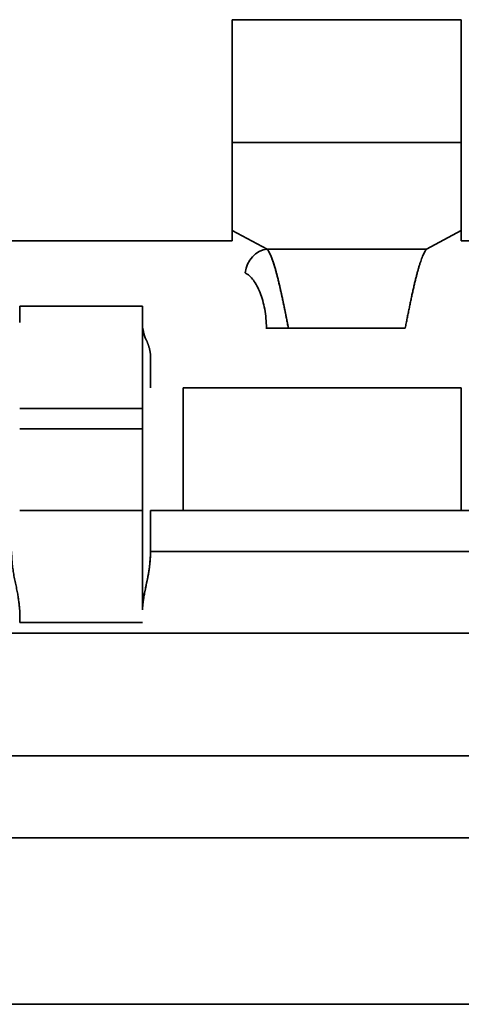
# Model space of a CAD drawing. Header units: inches. Extents: x 2.9 to 36.1, y -1.9 to 23.5.
# Tile 16 of 30: x 16.3293 to 16.3505, y 5.019 to 5.0664. Entities that reach past the tile are written whole.
import ezdxf

# ---------------------------------------------------------------- set-up
doc = ezdxf.new("R2010")
doc.units = ezdxf.units.IN
doc.header["$MEASUREMENT"] = 0
doc.layers.add('Visible Edges(ANSI)', color=7, linetype='Continuous', lineweight=35)

msp = doc.modelspace()

# ---------------------------------------------------------------- linework, layer by layer
at = {"layer": 'Visible Edges(ANSI)'}
for p, q in [((16.35053933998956, 5.066420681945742), (16.33951571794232, 5.066420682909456)), ((16.35053933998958, 5.066420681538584), (16.33951571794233, 5.066420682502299)), ((16.33951572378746, 5.06051517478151), (16.35053934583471, 5.060515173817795)), ((16.35053934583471, 5.060515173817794), (16.33951572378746, 5.06051517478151)), ((16.33951572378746, 5.06051517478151), (16.33951572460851, 5.056290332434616)), ((16.35053934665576, 5.0562903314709), (16.35053934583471, 5.060515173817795)), ((16.3395157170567, 5.056290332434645), (16.33951571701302, 5.055790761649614)), ((16.33951572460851, 5.056290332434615), (16.34119287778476, 5.05539154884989)), ((16.34886219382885, 5.055391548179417), (16.35053934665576, 5.0562903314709)), ((16.35053933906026, 5.055790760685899), (16.35053933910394, 5.05629033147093)), ((16.32494879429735, 5.055790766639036), (16.3395157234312, 5.055790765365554)), ((16.35053934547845, 5.055790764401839), (16.36510627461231, 5.055790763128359)), ((16.34119287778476, 5.05539154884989), (16.34886219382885, 5.055391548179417)), ((16.34119287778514, 5.05539137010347), (16.34886219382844, 5.055391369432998)), ((16.32927950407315, 5.051853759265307), (16.32927950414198, 5.05264116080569)), ((16.32927950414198, 5.05264116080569), (16.33518501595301, 5.052641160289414)), ((16.33518501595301, 5.052641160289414), (16.33518501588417, 5.05185375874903)), ((16.33518524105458, 5.038018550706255), (16.33518524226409, 5.05185375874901)), ((16.34784088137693, 5.051588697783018), (16.34221419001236, 5.051588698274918)), ((16.33557876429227, 5.050183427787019), (16.33557876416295, 5.048704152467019)), ((16.33715349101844, 5.048704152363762), (16.33715349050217, 5.042798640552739)), ((16.33715351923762, 5.042798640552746), (16.3371535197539, 5.04870415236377)), ((16.3371535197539, 5.04870415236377), (16.35053934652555, 5.048704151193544)), ((16.35053934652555, 5.048704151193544), (16.35053934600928, 5.042798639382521)), ((16.33518501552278, 5.047719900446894), (16.32927950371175, 5.04771990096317)), ((16.32927950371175, 5.047719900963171), (16.33518501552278, 5.047719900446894)), ((16.33518501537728, 5.046735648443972), (16.32927950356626, 5.046735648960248)), ((16.32927950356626, 5.046735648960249), (16.33518501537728, 5.046735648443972)), ((16.32927950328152, 5.042798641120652), (16.33518501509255, 5.042798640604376)), ((16.32927950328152, 5.042798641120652), (16.33518501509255, 5.042798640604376)), ((16.33557727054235, 5.04279864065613), (16.33715351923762, 5.042798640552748)), ((16.33557876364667, 5.042798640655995), (16.33557876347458, 5.040830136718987)), ((16.35053934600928, 5.042798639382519), (16.33715351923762, 5.042798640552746)), ((16.33715351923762, 5.042798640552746), (16.35053934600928, 5.04279863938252)), ((16.35053934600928, 5.042798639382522), (16.35211559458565, 5.042798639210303)), ((16.33557871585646, 5.040830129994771), (16.35211414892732, 5.040830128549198)), ((16.32927950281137, 5.037420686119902), (16.33518501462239, 5.037420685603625)), ((16.33518501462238, 5.037420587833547), (16.32927950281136, 5.037420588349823)), ((16.3712086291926, 5.036892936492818), (16.24207477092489, 5.036892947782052)), ((16.37120863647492, 5.036893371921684), (16.24207477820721, 5.036893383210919)), ((16.33223224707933, 5.036892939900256), (16.33223224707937, 5.036893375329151)), ((16.24207476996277, 5.030987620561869), (16.37120862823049, 5.030987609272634)), ((16.24207476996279, 5.030987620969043), (16.3712086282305, 5.030987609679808)), ((16.18341336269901, 5.027050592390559), (16.42987005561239, 5.02705057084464)), ((16.18459446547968, 5.019034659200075), (16.42868895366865, 5.019034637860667)), ((16.42868895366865, 5.019034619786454), (16.18459446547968, 5.019034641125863))]:
    msp.add_line(p, q, dxfattribs=at)
for centre, radius, start, end in [((16.33715313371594, 5.048704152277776), 0.0019678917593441, 179.9999950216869, 179.9999950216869), ((16.33518501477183, 5.040829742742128), 0.0039363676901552, 269.9999949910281, 269.999994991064), ((16.35053973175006, 5.04279863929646), 0.0019678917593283, 359.999995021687, 359.999995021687)]:
    msp.add_arc(centre, radius, start, end, dxfattribs=at)
for centre, major_axis, ratio, start_param, end_param in [((16.33951571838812, 5.066420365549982), (-5.162321e-10, -0.0059050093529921), 1e-05, 4.712335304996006, 6.28132042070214), ((16.35053934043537, 5.066420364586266), (-5.162321e-10, -0.0059050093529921), 1e-05, 4.710696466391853, 6.279961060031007), ((16.34119287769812, 5.054250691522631), (0.0005578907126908, 0.0010410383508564), 0.8697964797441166, 0.5521875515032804, 2.006976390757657), ((16.33720382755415, 5.051859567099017), (-0.0020040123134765, -0.0002453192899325), 0.9869535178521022, 6.162697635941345, 6.595388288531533), ((16.34221418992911, 5.051588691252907), (-0.0011811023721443, 1.031925e-10), 1e-05, 4.71238891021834, 5.886321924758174), ((16.33715313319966, 5.042798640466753), (-0.0019678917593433, 1.720385e-10), 1e-05, 4.712207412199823, 5.617555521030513), ((16.32927950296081, 5.040829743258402), (-3.44128e-10, -0.0039363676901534), 1e-05, 0.5219721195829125, 0.7741078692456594)]:
    msp.add_ellipse(centre, major_axis=major_axis, ratio=ratio, start_param=start_param, end_param=end_param, dxfattribs=at)
for points in [[(16.34119287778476, 5.055391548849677), (16.34123543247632, 5.055335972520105), (16.34132054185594, 5.055190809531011), (16.34144820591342, 5.054876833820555), (16.34157586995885, 5.054475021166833), (16.3417035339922, 5.053996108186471), (16.34183119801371, 5.053452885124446), (16.34195886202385, 5.052859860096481), (16.34208652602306, 5.052232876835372), (16.34217163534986, 5.051803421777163), (16.34221419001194, 5.051588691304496)], [(16.34115777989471, 5.051588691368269), (16.34115777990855, 5.051746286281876), (16.34114299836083, 5.052056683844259), (16.34108114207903, 5.052500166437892), (16.34098426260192, 5.05291379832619), (16.34085702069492, 5.053289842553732), (16.34070407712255, 5.053620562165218), (16.34053009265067, 5.053898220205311), (16.34033972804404, 5.054115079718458), (16.34020500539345, 5.054213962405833), (16.34013646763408, 5.05425069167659)]]:
    msp.add_open_spline(points, degree=3, dxfattribs=at)
for points in [[(16.34221419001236, 5.051588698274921), (16.342198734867, 5.051666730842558), (16.34218327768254, 5.051744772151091), (16.34216781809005, 5.051822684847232), (16.34215235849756, 5.051900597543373), (16.34213689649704, 5.051978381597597), (16.34212143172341, 5.052055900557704), (16.34210596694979, 5.052133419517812), (16.34209049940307, 5.052210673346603), (16.34207502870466, 5.052287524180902), (16.34205955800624, 5.0523643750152), (16.34204408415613, 5.052440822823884), (16.34202860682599, 5.052516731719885), (16.34201312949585, 5.052592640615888), (16.34199764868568, 5.05266801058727), (16.34198216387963, 5.052742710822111), (16.34196667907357, 5.052817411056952), (16.34195119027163, 5.052891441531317), (16.34193569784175, 5.052964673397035), (16.34192020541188, 5.053037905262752), (16.34190470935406, 5.053110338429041), (16.34188921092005, 5.053181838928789), (16.34187371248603, 5.053253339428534), (16.34185821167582, 5.053323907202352), (16.34184270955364, 5.053393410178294), (16.34182720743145, 5.053462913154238), (16.3418117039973, 5.053531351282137), (16.34179620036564, 5.053598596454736), (16.34178069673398, 5.053665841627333), (16.34176519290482, 5.053731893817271), (16.34174968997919, 5.053796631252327), (16.34173418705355, 5.053861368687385), (16.34171868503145, 5.053924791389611), (16.34170318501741, 5.053986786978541), (16.34168768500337, 5.054048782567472), (16.34167218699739, 5.05410935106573), (16.34165669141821, 5.05416838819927), (16.34164119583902, 5.054227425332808), (16.34162570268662, 5.054284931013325), (16.34161021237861, 5.054340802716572), (16.3415947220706, 5.054396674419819), (16.34157923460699, 5.054450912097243), (16.34156375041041, 5.054503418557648), (16.34154826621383, 5.054555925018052), (16.3415327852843, 5.054606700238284), (16.3415173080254, 5.054655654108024), (16.34150183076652, 5.054704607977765), (16.34148635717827, 5.054751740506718), (16.3414708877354, 5.054796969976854), (16.34145541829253, 5.054842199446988), (16.34143995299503, 5.054885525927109), (16.34142449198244, 5.05492687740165), (16.34140903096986, 5.054968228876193), (16.34139357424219, 5.055007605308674), (16.34137812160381, 5.055044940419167), (16.34136266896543, 5.055082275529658), (16.34134722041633, 5.055117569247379), (16.34133177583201, 5.055150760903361), (16.34131633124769, 5.055183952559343), (16.34130089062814, 5.05521504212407), (16.34128545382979, 5.055243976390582), (16.34127001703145, 5.055272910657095), (16.3412545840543, 5.055299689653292), (16.34123915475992, 5.055324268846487), (16.34122372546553, 5.055348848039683), (16.34120829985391, 5.05537122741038), (16.34119287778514, 5.055391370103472)], [(16.34886219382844, 5.055391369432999), (16.34884673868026, 5.055371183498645), (16.34883128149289, 5.055348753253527), (16.34881582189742, 5.055324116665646), (16.34880036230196, 5.055299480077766), (16.34878490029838, 5.055272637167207), (16.34876943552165, 5.055243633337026), (16.34875397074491, 5.055214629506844), (16.34873850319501, 5.055183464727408), (16.34872303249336, 5.055150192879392), (16.34870756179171, 5.055116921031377), (16.34869208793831, 5.055081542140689), (16.34867661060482, 5.055044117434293), (16.34866113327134, 5.055006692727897), (16.34864565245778, 5.054967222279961), (16.34863016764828, 5.05492577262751), (16.3486146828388, 5.05488432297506), (16.34859919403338, 5.054840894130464), (16.3485837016, 5.054795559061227), (16.34856820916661, 5.054750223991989), (16.34855271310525, 5.054702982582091), (16.34853721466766, 5.054653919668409), (16.34852171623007, 5.054604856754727), (16.34850621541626, 5.054553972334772), (16.34849071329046, 5.054501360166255), (16.34847521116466, 5.054448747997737), (16.34845970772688, 5.054394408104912), (16.34844420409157, 5.05433844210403), (16.34842870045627, 5.054282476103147), (16.34841319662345, 5.054224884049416), (16.34839769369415, 5.054165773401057), (16.34838219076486, 5.054106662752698), (16.34836668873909, 5.054046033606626), (16.34835118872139, 5.053983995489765), (16.34833568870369, 5.053921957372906), (16.34832019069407, 5.053858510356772), (16.34830469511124, 5.053793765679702), (16.34828919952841, 5.053729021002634), (16.34827370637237, 5.053662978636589), (16.34825821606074, 5.053595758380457), (16.34824272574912, 5.053528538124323), (16.3482272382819, 5.053460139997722), (16.34821175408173, 5.053390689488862), (16.34819626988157, 5.053321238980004), (16.34818078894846, 5.053250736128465), (16.34816531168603, 5.053179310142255), (16.34814983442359, 5.053107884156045), (16.34813436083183, 5.053035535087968), (16.34811889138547, 5.05296239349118), (16.34810342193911, 5.052889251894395), (16.34808795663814, 5.052815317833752), (16.34807249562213, 5.052740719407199), (16.34805703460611, 5.052666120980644), (16.34804157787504, 5.052590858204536), (16.34802612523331, 5.052515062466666), (16.34801067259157, 5.052439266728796), (16.34799522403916, 5.052362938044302), (16.34797977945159, 5.052286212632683), (16.347964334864, 5.052209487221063), (16.34794889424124, 5.052132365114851), (16.34793345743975, 5.052054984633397), (16.34791802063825, 5.051977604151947), (16.34790258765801, 5.051899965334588), (16.34788715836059, 5.051822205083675), (16.34787172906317, 5.05174444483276), (16.34785630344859, 5.051666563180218), (16.34784088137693, 5.05158869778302)], [(16.33537105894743, 5.051018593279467), (16.33537626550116, 5.051007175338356), (16.33538145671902, 5.050995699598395), (16.33538661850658, 5.05098416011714), (16.33539178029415, 5.050972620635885), (16.33539691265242, 5.050961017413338), (16.33540200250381, 5.050949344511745), (16.3354070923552, 5.050937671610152), (16.33541213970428, 5.050925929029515), (16.33541713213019, 5.050914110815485), (16.3354221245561, 5.050902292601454), (16.33542706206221, 5.050890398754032), (16.33543193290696, 5.050878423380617), (16.33543680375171, 5.050866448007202), (16.33544160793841, 5.050854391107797), (16.33544633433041, 5.050842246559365), (16.33545106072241, 5.050830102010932), (16.33545570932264, 5.050817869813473), (16.33546026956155, 5.050805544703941), (16.33546482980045, 5.050793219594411), (16.33546930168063, 5.050780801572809), (16.33547367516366, 5.050768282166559), (16.33547804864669, 5.050755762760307), (16.33548232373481, 5.05074314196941), (16.33548649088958, 5.050730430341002), (16.33549065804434, 5.050717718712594), (16.33549471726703, 5.050704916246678), (16.33549865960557, 5.050692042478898), (16.33550260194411, 5.050679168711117), (16.33550642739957, 5.050666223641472), (16.33551012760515, 5.050653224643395), (16.33551382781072, 5.050640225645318), (16.33551740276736, 5.05062717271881), (16.33552084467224, 5.050614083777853), (16.33552428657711, 5.050600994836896), (16.33552759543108, 5.050587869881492), (16.33553076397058, 5.050574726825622), (16.33553393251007, 5.050561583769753), (16.3355369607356, 5.050548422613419), (16.33553984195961, 5.050535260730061), (16.33554272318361, 5.050522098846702), (16.33554545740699, 5.050508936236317), (16.33554803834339, 5.050495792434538), (16.33555061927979, 5.050482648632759), (16.3355530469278, 5.050469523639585), (16.33555531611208, 5.050456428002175), (16.33555758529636, 5.050443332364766), (16.33555969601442, 5.050430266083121), (16.33556164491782, 5.050417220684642), (16.33556359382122, 5.050404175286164), (16.33556538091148, 5.050391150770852), (16.33556700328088, 5.050378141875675), (16.33556862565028, 5.050365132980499), (16.3355700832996, 5.050352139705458), (16.33557137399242, 5.050339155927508), (16.33557266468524, 5.050326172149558), (16.33557378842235, 5.0503131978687), (16.33557474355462, 5.050300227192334), (16.33557569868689, 5.050287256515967), (16.33557648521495, 5.050274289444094), (16.33557710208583, 5.050261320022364), (16.3355777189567, 5.050248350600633), (16.33557816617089, 5.050235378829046), (16.33557844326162, 5.050222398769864), (16.33557872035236, 5.050209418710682), (16.33557882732, 5.050196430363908), (16.33557876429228, 5.05018342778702)], [(16.32888580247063, 5.040830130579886), (16.32888737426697, 5.040785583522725), (16.32888915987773, 5.040740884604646), (16.32889121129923, 5.040696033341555), (16.32889326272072, 5.040651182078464), (16.32889557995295, 5.040606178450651), (16.32889821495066, 5.040561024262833), (16.32890084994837, 5.040515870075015), (16.32890380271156, 5.040470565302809), (16.32890712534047, 5.040425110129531), (16.32891044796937, 5.040379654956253), (16.328914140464, 5.040334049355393), (16.32891825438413, 5.040288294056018), (16.32892236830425, 5.040242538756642), (16.32892690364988, 5.040196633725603), (16.32893191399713, 5.040150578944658), (16.32893692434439, 5.040104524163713), (16.32894240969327, 5.04005831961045), (16.32894841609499, 5.040011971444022), (16.32895442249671, 5.039965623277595), (16.32896094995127, 5.039919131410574), (16.3289680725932, 5.039872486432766), (16.32897519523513, 5.039825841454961), (16.32898291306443, 5.039779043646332), (16.32899113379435, 5.039732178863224), (16.32899935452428, 5.039685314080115), (16.32900807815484, 5.039638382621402), (16.32901713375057, 5.039591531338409), (16.3290261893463, 5.039544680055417), (16.3290355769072, 5.039497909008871), (16.32904514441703, 5.039451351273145), (16.32905471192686, 5.039404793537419), (16.32906445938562, 5.03935844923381), (16.32907423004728, 5.039312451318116), (16.32908400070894, 5.039266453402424), (16.32909379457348, 5.039220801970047), (16.32910345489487, 5.039175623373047), (16.32911311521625, 5.039130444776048), (16.32912264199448, 5.039085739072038), (16.32913188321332, 5.039041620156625), (16.32914112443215, 5.038997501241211), (16.32915008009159, 5.038953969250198), (16.32915857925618, 5.038911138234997), (16.32916707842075, 5.038868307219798), (16.32917512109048, 5.038826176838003), (16.32918261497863, 5.038784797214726), (16.32919010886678, 5.038743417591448), (16.32919705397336, 5.038702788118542), (16.32920352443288, 5.038662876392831), (16.32920999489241, 5.038622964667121), (16.32921599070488, 5.038583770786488), (16.3292215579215, 5.03854527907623), (16.32922712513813, 5.038506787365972), (16.32923226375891, 5.038468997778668), (16.32923702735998, 5.03843189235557), (16.32924179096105, 5.038394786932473), (16.32924617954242, 5.038358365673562), (16.32925024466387, 5.03832261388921), (16.32925430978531, 5.038286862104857), (16.32925805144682, 5.038251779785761), (16.32926152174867, 5.038217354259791), (16.32926499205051, 5.038182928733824), (16.32926819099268, 5.038149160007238), (16.32927117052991, 5.038116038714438), (16.32927415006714, 5.038082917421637), (16.32927691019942, 5.03805044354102), (16.32927950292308, 5.038018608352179)], [(16.3351850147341, 5.038018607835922), (16.33518759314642, 5.038050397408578), (16.33519033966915, 5.038082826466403), (16.33519330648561, 5.038115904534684), (16.33519627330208, 5.038148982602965), (16.33519946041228, 5.038182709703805), (16.3352029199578, 5.038217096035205), (16.33520637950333, 5.038251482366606), (16.33521011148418, 5.038286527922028), (16.33521416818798, 5.038322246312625), (16.33521822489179, 5.038357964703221), (16.33522260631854, 5.03839435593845), (16.33522736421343, 5.038431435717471), (16.33523212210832, 5.038468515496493), (16.33523725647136, 5.03850628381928), (16.33524282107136, 5.038544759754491), (16.33524838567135, 5.0385832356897), (16.3352543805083, 5.038622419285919), (16.33526085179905, 5.038662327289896), (16.33526732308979, 5.038702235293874), (16.33527427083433, 5.038742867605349), (16.33528176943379, 5.038784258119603), (16.33528926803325, 5.038825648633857), (16.33529731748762, 5.038867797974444), (16.33530582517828, 5.038910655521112), (16.33531433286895, 5.038953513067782), (16.3353232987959, 5.038997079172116), (16.3353325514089, 5.039041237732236), (16.3353418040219, 5.039085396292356), (16.33535134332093, 5.039130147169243), (16.33536101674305, 5.039175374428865), (16.33537069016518, 5.03922060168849), (16.33538049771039, 5.039266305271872), (16.33539028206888, 5.039312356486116), (16.33540006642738, 5.039358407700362), (16.33540982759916, 5.039404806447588), (16.33541940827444, 5.039451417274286), (16.33542898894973, 5.039498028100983), (16.33543838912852, 5.039544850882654), (16.33544745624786, 5.039591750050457), (16.33545652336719, 5.03963864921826), (16.33546525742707, 5.039685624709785), (16.33547348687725, 5.039732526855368), (16.33548171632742, 5.039779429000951), (16.33548944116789, 5.03982625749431), (16.33549656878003, 5.039872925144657), (16.33550369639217, 5.039919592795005), (16.33551022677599, 5.039966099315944), (16.33551623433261, 5.040012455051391), (16.33552224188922, 5.040058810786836), (16.33552772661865, 5.04010501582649), (16.33553273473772, 5.040151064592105), (16.33553774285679, 5.040197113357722), (16.3355422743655, 5.040243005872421), (16.33554638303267, 5.040288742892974), (16.33555049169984, 5.040334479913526), (16.33555417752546, 5.040380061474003), (16.33555749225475, 5.040425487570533), (16.33556080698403, 5.040470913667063), (16.33556375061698, 5.040516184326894), (16.33556637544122, 5.040561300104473), (16.33556900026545, 5.04060641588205), (16.33557130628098, 5.04065137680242), (16.33557334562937, 5.040696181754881), (16.33557538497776, 5.040740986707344), (16.33557715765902, 5.040785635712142), (16.33557871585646, 5.040830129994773)], [(16.33557876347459, 5.040830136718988), (16.33557831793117, 5.040782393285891), (16.33557736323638, 5.040734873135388), (16.3355758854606, 5.040687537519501), (16.33557440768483, 5.040640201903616), (16.33557240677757, 5.040593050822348), (16.33556987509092, 5.040546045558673), (16.33556734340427, 5.040499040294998), (16.33556428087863, 5.040452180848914), (16.33556068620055, 5.040405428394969), (16.33555709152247, 5.040358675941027), (16.33555296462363, 5.040312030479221), (16.33554831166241, 5.040265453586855), (16.33554365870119, 5.040218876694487), (16.33553847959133, 5.04017236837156), (16.33553278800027, 5.040125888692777), (16.33552709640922, 5.040079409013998), (16.33552089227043, 5.040032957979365), (16.33551420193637, 5.039986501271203), (16.3355075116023, 5.03994004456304), (16.33550033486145, 5.039893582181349), (16.33549269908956, 5.039847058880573), (16.33548506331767, 5.039800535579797), (16.3354769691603, 5.039753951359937), (16.33546851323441, 5.039707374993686), (16.33546005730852, 5.039660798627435), (16.33545124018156, 5.039614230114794), (16.33544219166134, 5.039567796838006), (16.33543314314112, 5.039521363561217), (16.33542386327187, 5.039475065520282), (16.3354144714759, 5.039429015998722), (16.33540507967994, 5.039382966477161), (16.33539557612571, 5.039337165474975), (16.33538607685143, 5.039291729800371), (16.33537657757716, 5.039246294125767), (16.33536708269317, 5.039201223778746), (16.33535770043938, 5.039156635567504), (16.3353483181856, 5.039112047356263), (16.33533904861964, 5.0390679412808), (16.33532998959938, 5.039024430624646), (16.33532093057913, 5.038980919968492), (16.33531208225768, 5.038938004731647), (16.33530353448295, 5.03889581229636), (16.33529498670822, 5.038853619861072), (16.3352867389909, 5.038812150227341), (16.33527885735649, 5.038771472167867), (16.33527097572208, 5.03873079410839), (16.33526345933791, 5.03869090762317), (16.33525635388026, 5.038651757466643), (16.33524924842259, 5.038612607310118), (16.33524255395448, 5.038574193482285), (16.33523632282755, 5.038536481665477), (16.33523009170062, 5.038498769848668), (16.33522432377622, 5.038461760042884), (16.33521907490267, 5.038425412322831), (16.33521382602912, 5.038389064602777), (16.33520909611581, 5.038353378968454), (16.33520494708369, 5.038318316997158), (16.33520079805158, 5.038283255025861), (16.33519722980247, 5.038248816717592), (16.33519431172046, 5.038214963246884), (16.33519139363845, 5.038181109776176), (16.33518912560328, 5.03814784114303), (16.3351875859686, 5.038115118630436), (16.33518604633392, 5.03808239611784), (16.33518523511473, 5.038050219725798), (16.33518524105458, 5.038018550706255)]]:
    msp.add_open_spline(points, degree=3, knots=[0, 0, 0, 0, 0.04545454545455, 0.04545454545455, 0.04545454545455, 0.09090909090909, 0.09090909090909, 0.09090909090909, 0.136363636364, 0.136363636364, 0.136363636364, 0.181818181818, 0.181818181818, 0.181818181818, 0.227272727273, 0.227272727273, 0.227272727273, 0.272727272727, 0.272727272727, 0.272727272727, 0.318181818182, 0.318181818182, 0.318181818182, 0.363636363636, 0.363636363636, 0.363636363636, 0.409090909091, 0.409090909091, 0.409090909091, 0.4545454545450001, 0.4545454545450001, 0.4545454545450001, 0.5, 0.5, 0.5, 0.545454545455, 0.545454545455, 0.545454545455, 0.5909090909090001, 0.5909090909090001, 0.5909090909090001, 0.636363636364, 0.636363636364, 0.636363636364, 0.6818181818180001, 0.6818181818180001, 0.6818181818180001, 0.727272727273, 0.727272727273, 0.727272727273, 0.772727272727, 0.772727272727, 0.772727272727, 0.8181818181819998, 0.8181818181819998, 0.8181818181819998, 0.863636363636, 0.863636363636, 0.863636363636, 0.9090909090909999, 0.9090909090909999, 0.9090909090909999, 0.954545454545, 0.954545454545, 0.954545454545, 1, 1, 1, 1], dxfattribs=at)

doc.saveas('drawing.dxf')
